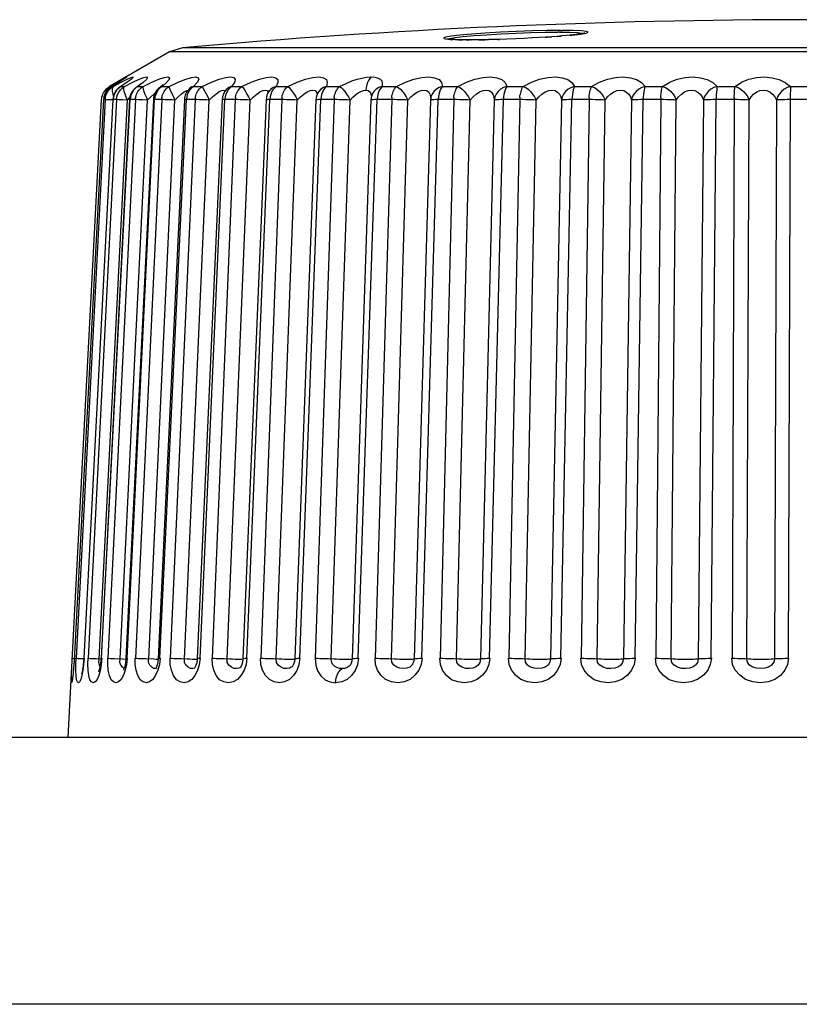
# Model space of a CAD drawing. Header units: millimetres. Extents: x 1158 to 2229, y -395 to 862.
# Tile 49 of 52: x 1776 to 1784, y 851 to 862. Entities that reach past the tile are written whole.
import ezdxf

# ---------------------------------------------------------------- set-up
doc = ezdxf.new("R2010")
doc.units = ezdxf.units.MM
doc.header["$LTSCALE"] = 30.734
doc.layers.get('0').update_dxf_attribs({"linetype": 'CONTINUOUS'})

msp = doc.modelspace()

# ---------------------------------------------------------------- linework, layer by layer
for p, q in [((1780.484, 862.082), (1780.575, 862.093)), ((1780.575, 862.093), (1780.696, 862.104)), ((1780.696, 862.104), (1780.84, 862.114)), ((1781.342, 862.077), (1781.346, 862.078)), ((1781.655, 862.143), (1781.636, 862.143)), ((1781.655, 862.143), (1781.772, 862.142)), ((1781.667, 862.163), (1781.687, 862.163)), ((1781.811, 862.162), (1781.687, 862.163)), ((1781.772, 862.108), (1781.796, 862.11)), ((1777.422, 861.966), (1777.278, 861.921)), ((1791.553, 861.966), (1777.422, 861.966)), ((1780.483, 862.059), (1780.52, 862.058)), ((1780.52, 862.058), (1780.57, 862.057)), ((1780.607, 862.057), (1780.57, 862.057)), ((1780.664, 862.056), (1780.607, 862.057)), ((1780.608, 862.057), (1780.644, 862.056)), ((1780.664, 862.056), (1780.668, 862.057)), ((1780.751, 862.057), (1780.668, 862.057)), ((1780.963, 862.062), (1780.984, 862.062)), ((1777.278, 861.921), (1776.605, 861.532)), ((1791.697, 861.921), (1777.278, 861.921)), ((1776.587, 861.521), (1776.605, 861.532)), ((1776.627, 861.532), (1776.603, 861.516)), ((1776.635, 861.537), (1776.624, 861.531)), ((1776.627, 861.532), (1776.624, 861.531)), ((1776.635, 861.537), (1776.627, 861.532)), ((1776.627, 861.521), (1776.645, 861.532)), ((1776.627, 861.532), (1776.645, 861.532)), ((1776.685, 861.568), (1776.635, 861.537)), ((1776.645, 861.532), (1776.734, 861.581)), ((1776.715, 861.587), (1776.685, 861.568)), ((1776.703, 861.579), (1776.685, 861.568)), ((1776.715, 861.587), (1776.703, 861.579)), ((1776.741, 861.603), (1776.715, 861.587)), ((1776.749, 861.545), (1776.722, 861.528)), ((1776.731, 861.532), (1776.722, 861.528)), ((1776.799, 861.579), (1776.731, 861.532)), ((1776.731, 861.532), (1776.77, 861.532)), ((1776.746, 861.515), (1776.77, 861.532)), ((1776.765, 861.52), (1776.77, 861.532)), ((1776.77, 861.532), (1776.865, 861.58)), ((1776.845, 861.612), (1776.812, 861.59)), ((1776.921, 861.532), (1776.903, 861.523)), ((1776.913, 861.53), (1776.903, 861.523)), ((1776.921, 861.532), (1776.913, 861.53)), ((1776.921, 861.532), (1776.98, 861.532)), ((1776.98, 861.532), (1777.079, 861.581)), ((1777.172, 861.524), (1777.164, 861.517)), ((1777.164, 861.517), (1777.164, 861.517)), ((1777.193, 861.532), (1777.272, 861.532)), ((1777.272, 861.532), (1777.374, 861.581)), ((1777.511, 861.517), (1777.502, 861.509)), ((1777.518, 861.521), (1777.503, 861.509)), ((1777.545, 861.532), (1777.518, 861.521)), ((1777.545, 861.532), (1777.643, 861.532)), ((1777.973, 861.532), (1778.089, 861.532)), ((1778.473, 861.532), (1778.605, 861.532)), ((1779.038, 861.532), (1779.186, 861.532)), ((1779.663, 861.532), (1779.825, 861.532)), ((1780.342, 861.532), (1780.514, 861.532)), ((1781.065, 861.532), (1781.248, 861.532)), ((1781.826, 861.532), (1782.017, 861.532)), ((1782.616, 861.532), (1782.813, 861.532)), ((1783.427, 861.532), (1783.627, 861.532)), ((1784.249, 861.532), (1784.451, 861.532)), ((1776.541, 861.416), (1776.537, 861.386)), ((1776.639, 861.448), (1776.649, 861.416)), ((1776.647, 861.416), (1776.643, 861.386)), ((1776.656, 861.444), (1776.647, 861.416)), ((1776.805, 861.381), (1776.83, 861.409)), ((1776.838, 861.416), (1776.834, 861.386)), ((1776.847, 861.444), (1776.838, 861.416)), ((1777.114, 861.416), (1777.11, 861.386)), ((1777.122, 861.444), (1777.114, 861.416)), ((1777.47, 861.416), (1777.466, 861.386)), ((1777.503, 861.509), (1777.502, 861.509)), ((1777.902, 861.416), (1777.899, 861.386)), ((1777.922, 861.507), (1777.915, 861.498)), ((1777.919, 861.502), (1777.915, 861.498)), ((1778.407, 861.416), (1778.404, 861.386)), ((1778.712, 861.381), (1778.749, 861.418)), ((1778.942, 861.461), (1778.942, 861.461)), ((1778.979, 861.416), (1778.976, 861.386)), ((1779.548, 861.434), (1779.548, 861.433)), ((1779.611, 861.416), (1779.609, 861.386)), ((1784.247, 861.444), (1784.223, 855.112)), ((1776.14, 854.227), (1776.515, 861.386)), ((1776.555, 861.386), (1776.229, 855.112)), ((1776.64, 861.386), (1776.314, 855.112)), ((1776.682, 861.386), (1776.363, 855.112)), ((1776.486, 855.107), (1776.805, 861.381)), ((1776.827, 861.386), (1776.508, 855.111)), ((1776.515, 855.112), (1776.834, 861.386)), ((1776.519, 861.386), (1776.517, 861.386)), ((1776.556, 861.386), (1776.537, 861.386)), ((1776.562, 861.386), (1776.555, 861.386)), ((1776.894, 861.386), (1776.585, 855.112)), ((1776.64, 861.383), (1776.591, 861.385)), ((1776.643, 861.386), (1776.64, 861.386)), ((1776.683, 861.386), (1776.642, 861.386)), ((1776.692, 861.386), (1776.682, 861.386)), ((1776.722, 855.107), (1777.031, 861.381)), ((1776.75, 861.384), (1776.727, 861.385)), ((1776.805, 861.381), (1776.75, 861.384)), ((1777.096, 861.385), (1776.787, 855.111)), ((1776.8, 855.112), (1777.11, 861.386)), ((1776.83, 861.386), (1776.827, 861.386)), ((1776.896, 861.386), (1776.833, 861.386)), ((1777.19, 861.386), (1776.894, 855.112)), ((1776.908, 861.386), (1776.894, 861.386)), ((1777.031, 861.381), (1776.973, 861.384)), ((1777.043, 855.107), (1777.338, 861.381)), ((1777.192, 861.386), (1777.107, 861.386)), ((1777.444, 861.385), (1777.149, 855.111)), ((1777.17, 855.112), (1777.466, 861.386)), ((1777.565, 861.386), (1777.286, 855.112)), ((1777.446, 861.385), (1777.444, 861.385)), ((1777.445, 855.107), (1777.724, 861.381)), ((1777.568, 861.386), (1777.463, 861.386)), ((1777.868, 861.385), (1777.589, 855.11)), ((1777.62, 855.112), (1777.899, 861.386)), ((1778.016, 861.386), (1777.757, 855.112)), ((1777.871, 861.385), (1777.868, 861.385)), ((1778.02, 861.386), (1777.89, 861.386)), ((1777.924, 855.107), (1778.184, 861.381)), ((1778.362, 861.384), (1778.102, 855.11)), ((1778.145, 855.112), (1778.404, 861.386)), ((1778.538, 861.386), (1778.302, 855.112)), ((1778.364, 861.385), (1778.362, 861.384)), ((1778.476, 855.107), (1778.712, 861.381)), ((1778.921, 861.383), (1778.684, 855.109)), ((1778.739, 855.112), (1778.976, 861.386)), ((1779.126, 861.386), (1778.914, 855.112)), ((1778.921, 861.384), (1778.921, 861.383)), ((1779.13, 861.386), (1778.955, 861.386)), ((1779.093, 855.107), (1779.305, 861.381)), ((1779.539, 861.383), (1779.327, 855.108)), ((1779.397, 855.112), (1779.608, 861.386)), ((1779.542, 861.384), (1779.539, 861.383)), ((1779.777, 861.386), (1779.583, 861.386)), ((1779.772, 861.386), (1779.588, 855.112)), ((1779.77, 855.107), (1779.954, 861.381)), ((1780.209, 861.381), (1780.025, 855.107)), ((1780.11, 855.112), (1780.294, 861.386)), ((1780.21, 861.399), (1780.209, 861.381)), ((1780.21, 861.383), (1780.209, 861.381)), ((1780.21, 861.4), (1780.21, 861.399)), ((1780.475, 861.386), (1780.268, 861.386)), ((1780.47, 861.386), (1780.315, 855.112)), ((1780.498, 855.107), (1780.652, 861.381)), ((1780.924, 861.381), (1780.77, 855.107)), ((1780.871, 855.112), (1781.026, 861.386)), ((1781.217, 861.386), (1780.998, 861.386)), ((1781.211, 861.386), (1781.088, 855.112)), ((1781.27, 855.107), (1781.393, 861.381)), ((1781.679, 861.381), (1781.555, 855.107)), ((1781.672, 855.112), (1781.795, 861.386)), ((1781.995, 861.386), (1781.766, 861.386)), ((1781.989, 861.386), (1781.898, 855.112)), ((1782.077, 855.107), (1782.167, 861.381)), ((1782.464, 861.381), (1782.373, 855.107)), ((1782.504, 855.112), (1782.594, 861.386)), ((1782.8, 861.386), (1782.564, 861.386)), ((1782.794, 861.386), (1782.737, 855.112)), ((1782.91, 855.107), (1782.967, 861.381)), ((1783.271, 861.381), (1783.214, 855.107)), ((1783.357, 855.112), (1783.414, 861.386)), ((1783.624, 861.386), (1783.383, 861.386)), ((1783.618, 861.386), (1783.594, 855.112)), ((1783.761, 855.107), (1783.784, 861.381)), ((1784.091, 861.381), (1784.069, 855.107)), ((1784.457, 861.386), (1784.214, 861.386)), ((1776.187, 855.112), (1776.208, 855.111)), ((1776.209, 855.112), (1776.207, 855.086)), ((1776.208, 855.112), (1776.209, 855.112)), ((1776.226, 855.042), (1776.229, 855.112)), ((1776.246, 855.111), (1776.284, 855.11)), ((1776.284, 855.11), (1776.314, 855.108)), ((1776.314, 855.112), (1776.317, 855.112)), ((1776.405, 855.111), (1776.456, 855.109)), ((1776.456, 855.109), (1776.508, 855.106)), ((1776.483, 855.066), (1776.486, 855.107)), ((1776.719, 855.066), (1776.722, 855.107)), ((1776.802, 855.112), (1776.794, 855.042)), ((1777.01, 855.109), (1777.101, 855.105)), ((1777.041, 855.066), (1777.042, 855.107)), ((1777.172, 855.112), (1777.163, 855.042)), ((1777.622, 855.112), (1777.611, 855.039)), ((1778.066, 855.103), (1778.088, 855.103)), ((1778.127, 855.112), (1778.145, 855.112)), ((1778.147, 855.112), (1778.137, 855.042)), ((1778.742, 855.112), (1778.73, 855.039)), ((1779.4, 855.112), (1779.387, 855.038)), ((1780.025, 855.107), (1780.018, 855.068)), ((1780.025, 855.107), (1780.026, 855.109)), ((1780.085, 855.112), (1780.11, 855.112)), ((1780.113, 855.112), (1780.102, 855.042)), ((1776.766, 854.993), (1776.76, 854.979)), ((1776.774, 855.02), (1776.766, 854.993)), ((1777.13, 855.013), (1777.123, 854.998)), ((1777.136, 855), (1777.136, 855)), ((1777.563, 855.01), (1777.558, 855.002)), ((1777.561, 855.002), (1777.561, 855.002)), ((1777.573, 855.03), (1777.563, 855.01)), ((1778.071, 855.01), (1778.066, 855.006)), ((1778.073, 855.013), (1778.071, 855.01)), ((1778.08, 855.023), (1778.073, 855.013)), ((1778.653, 855.018), (1778.645, 855.011)), ((1779.387, 855.038), (1779.361, 854.974)), ((1779.974, 855.013), (1779.943, 855.001)), ((1780.006, 855.045), (1780.005, 855.043)), ((1780.018, 855.068), (1780.006, 855.045)), ((1780.102, 855.042), (1780.075, 854.979)), ((1776.187, 854.887), (1776.186, 854.881)), ((1776.189, 854.898), (1776.187, 854.887)), ((1776.191, 854.914), (1776.189, 854.898)), ((1776.194, 854.936), (1776.193, 854.921)), ((1776.295, 854.954), (1776.29, 854.934)), ((1776.485, 854.968), (1776.48, 854.955)), ((1717.289, 854.227), (1803.686, 854.227)), ((1803.843, 851.227), (1717.131, 851.227))]:
    msp.add_line(p, q)
for points in [[(1780.538, 862.109), (1780.439, 862.097), (1780.376, 862.086), (1780.353, 862.076), (1780.371, 862.068), (1780.405, 862.065)], [(1780.57, 862.057), (1780.537, 862.058), (1780.508, 862.058), (1780.483, 862.059), (1780.462, 862.06), (1780.443, 862.061), (1780.428, 862.062), (1780.415, 862.063), (1780.405, 862.065), (1780.397, 862.066), (1780.392, 862.066), (1780.39, 862.067), (1780.39, 862.067)], [(1780.41, 862.064), (1780.426, 862.071), (1780.484, 862.082)], [(1780.823, 862.132), (1780.668, 862.121), (1780.538, 862.109)], [(1781.501, 862.087), (1781.427, 862.082), (1781.346, 862.078), (1781.259, 862.073), (1781.165, 862.069), (1781.066, 862.065), (1780.963, 862.062), (1780.857, 862.059), (1780.751, 862.057)], [(1781.668, 862.163), (1781.517, 862.161), (1781.351, 862.157), (1781.173, 862.151), (1780.994, 862.142), (1780.823, 862.132)], [(1780.84, 862.114), (1781, 862.124), (1781.168, 862.132), (1781.335, 862.138), (1781.494, 862.142), (1781.636, 862.143)], [(1781.84, 862.116), (1781.808, 862.112), (1781.772, 862.108), (1781.73, 862.104), (1781.682, 862.1), (1781.628, 862.096), (1781.568, 862.091), (1781.501, 862.087)], [(1781.501, 862.087), (1781.513, 862.087), (1781.568, 862.091)], [(1781.628, 862.096), (1781.667, 862.099), (1781.682, 862.1)], [(1781.772, 862.142), (1781.859, 862.138), (1781.912, 862.132), (1781.921, 862.128)], [(1781.796, 862.11), (1781.894, 862.122), (1781.956, 862.133), (1781.978, 862.143), (1781.96, 862.152), (1781.903, 862.158), (1781.811, 862.162)], [(1781.931, 862.126), (1781.939, 862.131), (1781.942, 862.132), (1781.939, 862.131), (1781.932, 862.13), (1781.921, 862.128), (1781.907, 862.125), (1781.889, 862.122), (1781.867, 862.119), (1781.84, 862.116)], [(1780.415, 862.063), (1780.427, 862.062), (1780.462, 862.06)], [(1780.751, 862.057), (1780.816, 862.058), (1780.857, 862.059)], [(1776.689, 861.581), (1776.748, 861.615), (1776.783, 861.634), (1776.796, 861.64), (1776.787, 861.632), (1776.767, 861.62)], [(1776.734, 861.581), (1776.801, 861.615), (1776.845, 861.634), (1776.867, 861.64), (1776.867, 861.632), (1776.845, 861.612)], [(1776.775, 861.625), (1776.775, 861.625), (1776.772, 861.623), (1776.767, 861.62), (1776.76, 861.615), (1776.751, 861.609), (1776.741, 861.603)], [(1776.865, 861.58), (1776.938, 861.614), (1776.99, 861.634), (1777.021, 861.64), (1777.03, 861.633), (1777.017, 861.612), (1776.981, 861.579), (1776.921, 861.532)], [(1777.079, 861.581), (1777.158, 861.615), (1777.218, 861.634), (1777.257, 861.64), (1777.276, 861.632), (1777.272, 861.612), (1777.244, 861.579), (1777.193, 861.532)], [(1777.374, 861.581), (1777.459, 861.615), (1777.525, 861.634), (1777.573, 861.64), (1777.6, 861.632), (1777.605, 861.612), (1777.587, 861.579), (1777.545, 861.532)], [(1777.643, 861.532), (1777.747, 861.58), (1777.835, 861.614), (1777.908, 861.634), (1777.963, 861.64), (1777.999, 861.633), (1778.014, 861.612), (1778.005, 861.579), (1777.973, 861.532)], [(1778.089, 861.532), (1778.195, 861.581), (1778.286, 861.615), (1778.364, 861.634), (1778.427, 861.64), (1778.47, 861.632), (1778.494, 861.612), (1778.494, 861.579), (1778.473, 861.532)], [(1778.605, 861.532), (1778.711, 861.581), (1778.804, 861.615), (1778.887, 861.634), (1778.956, 861.64), (1779.007, 861.632), (1779.04, 861.612), (1779.049, 861.579), (1779.038, 861.532)], [(1779.186, 861.532), (1779.259, 861.567), (1779.325, 861.595), (1779.383, 861.614), (1779.437, 861.628), (1779.489, 861.636), (1779.54, 861.64)], [(1779.54, 861.64), (1779.525, 861.623), (1779.511, 861.602), (1779.499, 861.578), (1779.491, 861.551), (1779.485, 861.523), (1779.482, 861.493)], [(1779.54, 861.64), (1779.584, 861.636), (1779.618, 861.627), (1779.644, 861.614), (1779.66, 861.595), (1779.666, 861.567), (1779.663, 861.532)], [(1779.825, 861.532), (1779.927, 861.581), (1780.021, 861.615), (1780.11, 861.634), (1780.189, 861.64), (1780.254, 861.632), (1780.303, 861.612), (1780.332, 861.579), (1780.342, 861.532)], [(1780.514, 861.532), (1780.613, 861.581), (1780.706, 861.615), (1780.797, 861.634), (1780.88, 861.64), (1780.951, 861.632), (1781.007, 861.612), (1781.045, 861.579), (1781.065, 861.532)], [(1781.248, 861.532), (1781.342, 861.581), (1781.433, 861.615), (1781.524, 861.634), (1781.61, 861.64), (1781.686, 861.632), (1781.749, 861.612), (1781.795, 861.579), (1781.826, 861.532)], [(1782.017, 861.532), (1782.105, 861.581), (1782.193, 861.615), (1782.284, 861.634), (1782.372, 861.64), (1782.452, 861.632), (1782.522, 861.612), (1782.575, 861.579), (1782.616, 861.532)], [(1782.813, 861.532), (1782.894, 861.581), (1782.978, 861.615), (1783.068, 861.634), (1783.157, 861.64), (1783.24, 861.632), (1783.315, 861.612), (1783.377, 861.579), (1783.427, 861.532)], [(1783.627, 861.532), (1783.701, 861.581), (1783.78, 861.615), (1783.868, 861.634), (1783.957, 861.64), (1784.043, 861.632), (1784.122, 861.612), (1784.19, 861.579), (1784.249, 861.532)], [(1776.602, 861.515), (1776.581, 861.495), (1776.564, 861.471), (1776.55, 861.444), (1776.541, 861.416)], [(1776.546, 861.477), (1776.558, 861.493), (1776.571, 861.507), (1776.587, 861.521)], [(1776.605, 861.532), (1776.593, 861.52), (1776.586, 861.502), (1776.586, 861.499)], [(1776.586, 861.477), (1776.597, 861.493), (1776.611, 861.507), (1776.627, 861.521)], [(1776.645, 861.532), (1776.636, 861.52), (1776.632, 861.502), (1776.634, 861.478), (1776.639, 861.448)], [(1776.731, 861.532), (1776.707, 861.515), (1776.686, 861.495), (1776.669, 861.471), (1776.656, 861.444)], [(1776.708, 861.471), (1776.725, 861.495), (1776.746, 861.515)], [(1776.76, 861.615), (1776.756, 861.612), (1776.741, 861.603)], [(1776.812, 861.59), (1776.8, 861.581), (1776.786, 861.571), (1776.768, 861.559), (1776.749, 861.545)], [(1776.769, 861.477), (1776.765, 861.501), (1776.765, 861.52)], [(1776.82, 861.595), (1776.825, 861.6), (1776.825, 861.6), (1776.82, 861.596), (1776.812, 861.59)], [(1776.903, 861.523), (1776.897, 861.515), (1776.877, 861.495), (1776.86, 861.471), (1776.847, 861.444)], [(1776.971, 861.577), (1776.969, 861.575), (1776.961, 861.568), (1776.949, 861.558), (1776.932, 861.545), (1776.913, 861.53)], [(1776.923, 861.477), (1776.934, 861.493), (1776.947, 861.507), (1776.963, 861.521), (1776.98, 861.532)], [(1776.98, 861.532), (1776.979, 861.52), (1776.982, 861.502), (1776.99, 861.478), (1777.001, 861.448), (1777.014, 861.416), (1777.031, 861.381)], [(1777.193, 861.532), (1777.17, 861.515), (1777.15, 861.495), (1777.134, 861.471), (1777.122, 861.444)], [(1777.193, 861.532), (1777.168, 861.521), (1777.164, 861.517)], [(1777.205, 861.554), (1777.205, 861.554), (1777.199, 861.548), (1777.188, 861.537), (1777.172, 861.524)], [(1777.196, 861.43), (1777.202, 861.446), (1777.209, 861.462), (1777.218, 861.477), (1777.228, 861.493), (1777.241, 861.507), (1777.255, 861.521), (1777.272, 861.532)], [(1777.272, 861.532), (1777.275, 861.52), (1777.282, 861.502)], [(1777.545, 861.532), (1777.523, 861.515), (1777.505, 861.495), (1777.489, 861.471), (1777.477, 861.444), (1777.47, 861.416)], [(1777.524, 861.531), (1777.521, 861.528), (1777.511, 861.517)], [(1777.568, 861.386), (1777.568, 861.401), (1777.568, 861.415), (1777.571, 861.43), (1777.577, 861.446), (1777.584, 861.462), (1777.592, 861.477), (1777.602, 861.493), (1777.613, 861.507), (1777.627, 861.521), (1777.643, 861.532)], [(1777.643, 861.532), (1777.65, 861.52), (1777.66, 861.502), (1777.674, 861.478)], [(1777.973, 861.532), (1777.953, 861.515), (1777.935, 861.495), (1777.921, 861.471), (1777.91, 861.444), (1777.902, 861.416)], [(1777.973, 861.532), (1777.943, 861.521), (1777.921, 861.504)], [(1778.02, 861.386), (1778.02, 861.401), (1778.019, 861.415), (1778.021, 861.43), (1778.027, 861.446), (1778.034, 861.462), (1778.041, 861.477), (1778.05, 861.493), (1778.062, 861.507), (1778.074, 861.521), (1778.089, 861.532)], [(1778.089, 861.532), (1778.1, 861.52), (1778.114, 861.502), (1778.13, 861.478), (1778.147, 861.448), (1778.165, 861.416), (1778.184, 861.381)], [(1778.473, 861.532), (1778.441, 861.521), (1778.414, 861.502), (1778.396, 861.482)], [(1778.473, 861.532), (1778.454, 861.515), (1778.438, 861.495), (1778.424, 861.471), (1778.414, 861.444), (1778.407, 861.416)], [(1778.543, 861.386), (1778.542, 861.401), (1778.541, 861.415), (1778.543, 861.43), (1778.549, 861.446), (1778.554, 861.462), (1778.561, 861.477), (1778.57, 861.493), (1778.58, 861.507), (1778.592, 861.521), (1778.605, 861.532)], [(1778.605, 861.532), (1778.62, 861.52), (1778.637, 861.502), (1778.656, 861.478), (1778.675, 861.448), (1778.694, 861.416), (1778.713, 861.381)], [(1779.038, 861.532), (1779.005, 861.521), (1778.975, 861.502), (1778.952, 861.478), (1778.942, 861.461)], [(1779.038, 861.532), (1779.021, 861.515), (1779.007, 861.495), (1778.994, 861.471), (1778.985, 861.444), (1778.979, 861.416)], [(1779.13, 861.386), (1779.129, 861.401), (1779.127, 861.415), (1779.129, 861.43), (1779.135, 861.446), (1779.14, 861.462), (1779.146, 861.477), (1779.154, 861.493), (1779.163, 861.507), (1779.174, 861.521), (1779.186, 861.532)], [(1779.186, 861.532), (1779.204, 861.52), (1779.224, 861.502), (1779.245, 861.478), (1779.266, 861.448), (1779.286, 861.416), (1779.305, 861.381)], [(1779.663, 861.532), (1779.628, 861.521), (1779.597, 861.502), (1779.572, 861.478), (1779.554, 861.448), (1779.548, 861.434)], [(1779.663, 861.532), (1779.648, 861.515), (1779.635, 861.495), (1779.625, 861.471), (1779.616, 861.444), (1779.611, 861.416)], [(1779.777, 861.386), (1779.776, 861.401), (1779.773, 861.415), (1779.774, 861.43), (1779.78, 861.446), (1779.784, 861.462), (1779.79, 861.477), (1779.797, 861.493), (1779.805, 861.507), (1779.814, 861.521), (1779.825, 861.532)], [(1779.825, 861.532), (1779.846, 861.52), (1779.869, 861.502), (1779.892, 861.478), (1779.915, 861.448), (1779.935, 861.416), (1779.954, 861.381)], [(1780.342, 861.532), (1780.305, 861.521), (1780.273, 861.502), (1780.246, 861.478), (1780.226, 861.448), (1780.213, 861.416), (1780.21, 861.4)], [(1780.342, 861.532), (1780.328, 861.515), (1780.317, 861.495), (1780.308, 861.471), (1780.301, 861.444), (1780.297, 861.416), (1780.294, 861.386)], [(1780.475, 861.386), (1780.473, 861.401), (1780.47, 861.415), (1780.471, 861.43), (1780.476, 861.446), (1780.48, 861.462), (1780.485, 861.477), (1780.491, 861.493), (1780.497, 861.507), (1780.505, 861.521), (1780.514, 861.532)], [(1780.514, 861.532), (1780.539, 861.52), (1780.564, 861.502), (1780.59, 861.478), (1780.613, 861.448), (1780.634, 861.416), (1780.652, 861.381)], [(1781.065, 861.532), (1781.028, 861.521), (1780.995, 861.502), (1780.967, 861.478), (1780.945, 861.448), (1780.931, 861.416), (1780.924, 861.381)], [(1781.065, 861.532), (1781.054, 861.515), (1781.045, 861.495), (1781.037, 861.471), (1781.032, 861.444), (1781.028, 861.416), (1781.026, 861.386)], [(1781.217, 861.386), (1781.215, 861.401), (1781.212, 861.415), (1781.212, 861.43), (1781.217, 861.446), (1781.22, 861.462), (1781.224, 861.477), (1781.228, 861.493), (1781.234, 861.507), (1781.241, 861.521), (1781.248, 861.532)], [(1781.248, 861.532), (1781.276, 861.52), (1781.303, 861.502), (1781.33, 861.478), (1781.354, 861.448), (1781.375, 861.416), (1781.393, 861.381)], [(1781.826, 861.532), (1781.789, 861.521), (1781.755, 861.502), (1781.725, 861.478), (1781.702, 861.448), (1781.687, 861.416), (1781.679, 861.381)], [(1781.826, 861.532), (1781.817, 861.515), (1781.81, 861.495), (1781.805, 861.471), (1781.8, 861.444), (1781.797, 861.416), (1781.796, 861.386)], [(1781.998, 861.477), (1782.002, 861.493), (1782.006, 861.507), (1782.011, 861.521), (1782.017, 861.532)], [(1782.017, 861.532), (1782.047, 861.52), (1782.076, 861.502), (1782.104, 861.478), (1782.13, 861.448), (1782.15, 861.416), (1782.167, 861.381)], [(1782.616, 861.532), (1782.579, 861.521), (1782.545, 861.502), (1782.515, 861.478), (1782.491, 861.448), (1782.473, 861.416), (1782.464, 861.381)], [(1782.616, 861.532), (1782.61, 861.515), (1782.605, 861.495), (1782.601, 861.471), (1782.598, 861.444), (1782.596, 861.416), (1782.595, 861.386)], [(1782.8, 861.386), (1782.798, 861.401), (1782.794, 861.415), (1782.793, 861.43), (1782.797, 861.446), (1782.799, 861.462), (1782.8, 861.477), (1782.803, 861.493), (1782.805, 861.507), (1782.809, 861.521), (1782.813, 861.532)], [(1782.813, 861.532), (1782.845, 861.52), (1782.876, 861.502), (1782.905, 861.478), (1782.931, 861.448), (1782.951, 861.416), (1782.967, 861.381)], [(1783.427, 861.532), (1783.39, 861.521), (1783.356, 861.502), (1783.326, 861.478), (1783.301, 861.448), (1783.282, 861.416), (1783.271, 861.381)], [(1783.427, 861.532), (1783.423, 861.515), (1783.421, 861.495), (1783.418, 861.471), (1783.416, 861.444), (1783.415, 861.416), (1783.415, 861.386)], [(1783.624, 861.386), (1783.621, 861.401), (1783.617, 861.415), (1783.616, 861.43), (1783.619, 861.446), (1783.62, 861.462), (1783.621, 861.477), (1783.622, 861.493), (1783.623, 861.507), (1783.625, 861.521), (1783.627, 861.532)], [(1783.627, 861.532), (1783.661, 861.52), (1783.693, 861.502), (1783.723, 861.478), (1783.749, 861.448), (1783.769, 861.416), (1783.784, 861.381)], [(1784.249, 861.532), (1784.213, 861.521), (1784.18, 861.502), (1784.149, 861.478), (1784.124, 861.448), (1784.104, 861.416), (1784.091, 861.381)], [(1784.249, 861.532), (1784.248, 861.515), (1784.248, 861.495), (1784.247, 861.444)], [(1776.515, 861.386), (1776.517, 861.401), (1776.518, 861.408)], [(1776.518, 861.408), (1776.519, 861.415), (1776.523, 861.43), (1776.529, 861.446), (1776.537, 861.462), (1776.546, 861.477)], [(1776.556, 861.386), (1776.557, 861.401), (1776.559, 861.415), (1776.563, 861.43), (1776.569, 861.446), (1776.576, 861.462), (1776.586, 861.477)], [(1776.682, 861.386), (1776.686, 861.416), (1776.694, 861.444), (1776.708, 861.471)], [(1776.805, 861.381), (1776.79, 861.415), (1776.778, 861.447), (1776.769, 861.477)], [(1776.896, 861.386), (1776.897, 861.401), (1776.898, 861.415), (1776.901, 861.43), (1776.907, 861.446), (1776.914, 861.462), (1776.923, 861.477)], [(1777.031, 861.381), (1777.066, 861.418), (1777.1, 861.448), (1777.119, 861.464)], [(1777.192, 861.386), (1777.192, 861.401), (1777.193, 861.415), (1777.196, 861.43)], [(1777.282, 861.502), (1777.306, 861.448), (1777.32, 861.416), (1777.338, 861.381)], [(1777.338, 861.381), (1777.374, 861.418), (1777.409, 861.448), (1777.442, 861.473), (1777.47, 861.488), (1777.486, 861.492)], [(1777.674, 861.478), (1777.706, 861.416), (1777.724, 861.381)], [(1777.724, 861.381), (1777.76, 861.418), (1777.797, 861.448), (1777.831, 861.473), (1777.862, 861.488), (1777.886, 861.493), (1777.902, 861.487), (1777.903, 861.484)], [(1777.918, 861.497), (1777.922, 861.506), (1777.922, 861.507)], [(1778.184, 861.381), (1778.22, 861.418), (1778.257, 861.448), (1778.293, 861.473), (1778.326, 861.488), (1778.353, 861.493), (1778.373, 861.487), (1778.385, 861.471), (1778.385, 861.466)], [(1778.749, 861.418), (1778.786, 861.448), (1778.823, 861.473), (1778.858, 861.488), (1778.888, 861.493), (1778.912, 861.487), (1778.927, 861.471), (1778.934, 861.447)], [(1779.305, 861.381), (1779.335, 861.413), (1779.365, 861.439)], [(1779.365, 861.439), (1779.395, 861.461), (1779.425, 861.478), (1779.454, 861.488), (1779.482, 861.493)], [(1779.482, 861.493), (1779.506, 861.488), (1779.524, 861.478), (1779.535, 861.461), (1779.542, 861.439), (1779.543, 861.433)], [(1779.954, 861.381), (1779.988, 861.418), (1780.025, 861.448)], [(1780.025, 861.448), (1780.063, 861.473), (1780.101, 861.488), (1780.136, 861.493), (1780.165, 861.487), (1780.187, 861.471), (1780.201, 861.447), (1780.209, 861.417), (1780.21, 861.392)], [(1780.652, 861.381), (1780.685, 861.418), (1780.721, 861.448), (1780.759, 861.473), (1780.798, 861.488), (1780.834, 861.493), (1780.866, 861.487), (1780.891, 861.471), (1780.909, 861.447), (1780.92, 861.417), (1780.924, 861.381)], [(1781.393, 861.381), (1781.423, 861.418), (1781.458, 861.448), (1781.496, 861.473), (1781.535, 861.488), (1781.573, 861.493), (1781.607, 861.487), (1781.635, 861.471), (1781.656, 861.447), (1781.671, 861.417), (1781.679, 861.381)], [(1781.995, 861.386), (1781.993, 861.401), (1781.989, 861.415), (1781.989, 861.43), (1781.993, 861.446), (1781.998, 861.477)], [(1782.167, 861.381), (1782.196, 861.418), (1782.229, 861.448), (1782.266, 861.473), (1782.305, 861.488), (1782.344, 861.493), (1782.38, 861.487), (1782.41, 861.471), (1782.434, 861.447), (1782.452, 861.417), (1782.464, 861.381)], [(1782.967, 861.381), (1782.993, 861.418), (1783.024, 861.448), (1783.06, 861.473), (1783.099, 861.488), (1783.138, 861.493), (1783.175, 861.487), (1783.208, 861.471), (1783.235, 861.447), (1783.256, 861.417), (1783.271, 861.381)], [(1783.784, 861.381), (1783.807, 861.418), (1783.836, 861.448), (1783.87, 861.473), (1783.907, 861.488), (1783.947, 861.493), (1783.985, 861.487), (1784.02, 861.471), (1784.049, 861.447), (1784.073, 861.417), (1784.091, 861.381)], [(1776.537, 861.386), (1776.207, 855.086), (1776.203, 855.039)], [(1776.591, 861.385), (1776.575, 861.385), (1776.562, 861.386)], [(1776.727, 861.385), (1776.708, 861.385), (1776.692, 861.386)], [(1776.973, 861.384), (1776.949, 861.385), (1776.927, 861.385), (1776.908, 861.386)], [(1777.11, 861.386), (1777.1, 861.386), (1777.096, 861.385), (1777.096, 861.385)], [(1777.338, 861.381), (1777.308, 861.383), (1777.279, 861.384), (1777.252, 861.385), (1777.228, 861.385), (1777.207, 861.386), (1777.19, 861.386)], [(1777.466, 861.386), (1777.453, 861.386), (1777.446, 861.385)], [(1777.724, 861.381), (1777.693, 861.383), (1777.663, 861.384), (1777.635, 861.385), (1777.609, 861.385), (1777.585, 861.386), (1777.565, 861.386)], [(1777.89, 861.386), (1777.878, 861.386), (1777.871, 861.385)], [(1778.184, 861.381), (1778.153, 861.383), (1778.122, 861.384), (1778.093, 861.385), (1778.065, 861.385), (1778.039, 861.386), (1778.016, 861.386)], [(1778.404, 861.386), (1778.385, 861.386), (1778.372, 861.385), (1778.364, 861.385)], [(1778.713, 861.381), (1778.682, 861.383), (1778.651, 861.384), (1778.621, 861.385), (1778.592, 861.385), (1778.564, 861.386), (1778.4, 861.386)], [(1778.955, 861.386), (1778.938, 861.385), (1778.927, 861.385), (1778.921, 861.384)], [(1779.305, 861.381), (1779.275, 861.383), (1779.244, 861.384), (1779.214, 861.385), (1779.183, 861.385), (1779.154, 861.386), (1779.126, 861.386)], [(1779.583, 861.386), (1779.564, 861.385), (1779.55, 861.385), (1779.542, 861.384)], [(1779.954, 861.381), (1779.925, 861.383), (1779.894, 861.384), (1779.864, 861.385), (1779.833, 861.385), (1779.802, 861.386), (1779.772, 861.386)], [(1780.268, 861.386), (1780.246, 861.385), (1780.229, 861.385), (1780.217, 861.384), (1780.21, 861.383)], [(1780.652, 861.381), (1780.625, 861.383), (1780.595, 861.384), (1780.565, 861.385), (1780.533, 861.385), (1780.501, 861.386), (1780.47, 861.386)], [(1780.998, 861.386), (1780.974, 861.385), (1780.954, 861.385), (1780.939, 861.384), (1780.929, 861.383), (1780.924, 861.381)], [(1781.393, 861.381), (1781.367, 861.383), (1781.338, 861.384), (1781.308, 861.385), (1781.277, 861.385), (1781.244, 861.386), (1781.211, 861.386)], [(1781.766, 861.386), (1781.74, 861.385), (1781.717, 861.385), (1781.699, 861.384), (1781.686, 861.383), (1781.679, 861.381)], [(1782.168, 861.381), (1782.143, 861.383), (1782.116, 861.384), (1782.087, 861.385), (1782.056, 861.385), (1782.023, 861.386), (1781.989, 861.386)], [(1782.564, 861.386), (1782.536, 861.385), (1782.511, 861.385), (1782.491, 861.384), (1782.475, 861.383), (1782.464, 861.381)], [(1782.967, 861.381), (1782.945, 861.383), (1782.92, 861.384), (1782.892, 861.385), (1782.861, 861.385), (1782.828, 861.386), (1782.794, 861.386)], [(1783.383, 861.386), (1783.353, 861.385), (1783.327, 861.385), (1783.304, 861.384), (1783.285, 861.383), (1783.271, 861.381)], [(1783.784, 861.381), (1783.764, 861.383), (1783.741, 861.384), (1783.714, 861.385), (1783.685, 861.385), (1783.652, 861.386), (1783.618, 861.386)], [(1784.214, 861.386), (1784.183, 861.385), (1784.155, 861.385), (1784.13, 861.384), (1784.108, 861.383), (1784.091, 861.381)], [(1776.229, 855.112), (1776.235, 855.112), (1776.246, 855.111)], [(1776.318, 855.112), (1776.312, 855.042), (1776.304, 854.979), (1776.292, 854.921)], [(1776.314, 855.112), (1776.312, 855.082), (1776.307, 855.029)], [(1776.371, 854.919), (1776.363, 854.978), (1776.36, 855.041), (1776.362, 855.112)], [(1776.363, 855.112), (1776.372, 855.112), (1776.386, 855.111), (1776.405, 855.111)], [(1776.516, 855.112), (1776.509, 855.039), (1776.497, 854.976), (1776.482, 854.919)], [(1776.508, 855.111), (1776.506, 855.083), (1776.5, 855.034)], [(1776.508, 855.111), (1776.509, 855.112), (1776.515, 855.112)], [(1776.759, 854.921), (1776.734, 854.875), (1776.705, 854.848), (1776.676, 854.838), (1776.648, 854.846), (1776.622, 854.871), (1776.603, 854.918), (1776.59, 854.978), (1776.584, 855.042), (1776.584, 855.112)], [(1776.585, 855.112), (1776.597, 855.112), (1776.614, 855.111), (1776.636, 855.111), (1776.661, 855.11)], [(1776.661, 855.11), (1776.751, 855.106), (1776.787, 855.104)], [(1776.787, 855.111), (1776.786, 855.1), (1776.782, 855.057), (1776.774, 855.02)], [(1776.787, 855.111), (1776.787, 855.111), (1776.791, 855.112), (1776.8, 855.112)], [(1777.121, 854.921), (1777.09, 854.875), (1777.054, 854.848), (1777.017, 854.838), (1776.98, 854.846), (1776.947, 854.871), (1776.921, 854.918), (1776.903, 854.978), (1776.893, 855.042), (1776.892, 855.112)], [(1776.894, 855.112), (1776.909, 855.112), (1776.929, 855.111), (1776.952, 855.111), (1776.98, 855.11), (1777.01, 855.109)], [(1777.101, 855.105), (1777.128, 855.104), (1777.148, 855.103)], [(1777.149, 855.111), (1777.145, 855.072), (1777.138, 855.039), (1777.13, 855.013)], [(1777.149, 855.111), (1777.15, 855.111), (1777.158, 855.112), (1777.17, 855.112)], [(1777.563, 854.919), (1777.527, 854.875), (1777.486, 854.848), (1777.442, 854.837), (1777.396, 854.846), (1777.355, 854.872), (1777.322, 854.919), (1777.298, 854.978), (1777.286, 855.041), (1777.284, 855.112)], [(1777.286, 855.112), (1777.304, 855.112), (1777.326, 855.111), (1777.352, 855.111), (1777.381, 855.11), (1777.412, 855.109)], [(1777.412, 855.109), (1777.475, 855.106), (1777.505, 855.105), (1777.533, 855.104), (1777.559, 855.103), (1777.581, 855.103), (1777.589, 855.103)], [(1777.461, 855.034), (1777.444, 855.066), (1777.445, 855.107)], [(1777.589, 855.11), (1777.588, 855.096), (1777.582, 855.06), (1777.573, 855.03)], [(1777.589, 855.11), (1777.589, 855.111), (1777.594, 855.111), (1777.604, 855.112), (1777.62, 855.112)], [(1778.082, 854.921), (1778.04, 854.875), (1777.991, 854.848), (1777.939, 854.838), (1777.887, 854.846), (1777.84, 854.871), (1777.802, 854.918), (1777.773, 854.978), (1777.758, 855.042), (1777.755, 855.112)], [(1777.757, 855.112), (1777.777, 855.112), (1777.802, 855.111), (1777.829, 855.111), (1777.86, 855.11), (1777.892, 855.109)], [(1777.892, 855.109), (1777.955, 855.106), (1777.985, 855.105), (1778.014, 855.104), (1778.042, 855.103), (1778.066, 855.103)], [(1778.001, 854.999), (1777.973, 855.011), (1777.943, 855.034), (1777.925, 855.066), (1777.924, 855.107)], [(1778.102, 855.11), (1778.102, 855.102), (1778.097, 855.07), (1778.089, 855.043), (1778.08, 855.023)], [(1778.102, 855.11), (1778.105, 855.111), (1778.113, 855.111), (1778.127, 855.112)], [(1778.67, 854.919), (1778.624, 854.875), (1778.57, 854.848), (1778.513, 854.837), (1778.453, 854.846), (1778.398, 854.873), (1778.353, 854.92), (1778.321, 854.979), (1778.303, 855.042), (1778.299, 855.112)], [(1778.302, 855.112), (1778.324, 855.112), (1778.351, 855.111), (1778.38, 855.111), (1778.411, 855.11), (1778.444, 855.109)], [(1778.444, 855.109), (1778.506, 855.106), (1778.537, 855.105), (1778.567, 855.104), (1778.595, 855.103), (1778.622, 855.103), (1778.646, 855.103)], [(1778.644, 855.011), (1778.623, 855.001), (1778.595, 854.997), (1778.561, 854.999), (1778.53, 855.011), (1778.498, 855.034), (1778.477, 855.066), (1778.476, 855.107)], [(1778.646, 855.103), (1778.665, 855.103), (1778.68, 855.103), (1778.684, 855.103)], [(1778.684, 855.109), (1778.684, 855.104), (1778.68, 855.076), (1778.672, 855.052), (1778.663, 855.032), (1778.653, 855.018)], [(1778.684, 855.109), (1778.685, 855.11), (1778.691, 855.111), (1778.702, 855.111), (1778.718, 855.112), (1778.739, 855.112)], [(1778.911, 855.112), (1778.919, 855.036), (1778.94, 854.971), (1778.976, 854.915), (1779.023, 854.872), (1779.078, 854.846), (1779.142, 854.837)], [(1778.914, 855.112), (1778.939, 855.112), (1778.967, 855.111), (1778.997, 855.111), (1779.029, 855.11), (1779.062, 855.109)], [(1779.062, 855.109), (1779.123, 855.106), (1779.153, 855.105), (1779.184, 855.104), (1779.213, 855.103), (1779.241, 855.103), (1779.267, 855.103)], [(1779.217, 854.997), (1779.185, 854.999), (1779.155, 855.007), (1779.129, 855.023), (1779.108, 855.047), (1779.095, 855.075), (1779.093, 855.107)], [(1779.267, 855.103), (1779.289, 855.103), (1779.306, 855.103), (1779.32, 855.104), (1779.327, 855.105)], [(1779.327, 855.108), (1779.326, 855.091), (1779.319, 855.064), (1779.308, 855.04)], [(1779.327, 855.108), (1779.327, 855.109), (1779.331, 855.11), (1779.34, 855.111), (1779.354, 855.111), (1779.373, 855.112), (1779.397, 855.112)], [(1780.075, 854.979), (1780.033, 854.921), (1779.978, 854.875), (1779.913, 854.848), (1779.843, 854.838), (1779.77, 854.847), (1779.704, 854.874), (1779.651, 854.921), (1779.613, 854.98), (1779.591, 855.043), (1779.585, 855.112)], [(1779.588, 855.112), (1779.614, 855.112), (1779.644, 855.111), (1779.675, 855.111), (1779.707, 855.11), (1779.739, 855.109)], [(1779.739, 855.109), (1779.798, 855.106), (1779.828, 855.105), (1779.859, 855.104), (1779.889, 855.103), (1779.919, 855.103), (1779.946, 855.103)], [(1779.943, 855.001), (1779.906, 854.997), (1779.864, 855), (1779.828, 855.012), (1779.795, 855.035), (1779.773, 855.067), (1779.77, 855.107)], [(1779.946, 855.103), (1779.97, 855.103), (1779.99, 855.103), (1780.006, 855.104), (1780.018, 855.105)], [(1780.018, 855.105), (1780.033, 855.11), (1780.046, 855.111), (1780.063, 855.111), (1780.085, 855.112)], [(1780.875, 855.112), (1780.863, 855.042), (1780.835, 854.979), (1780.79, 854.921), (1780.732, 854.875), (1780.663, 854.848), (1780.589, 854.838), (1780.515, 854.846), (1780.445, 854.871), (1780.388, 854.918), (1780.344, 854.978), (1780.319, 855.042), (1780.312, 855.112)], [(1780.315, 855.112), (1780.343, 855.112), (1780.373, 855.111), (1780.405, 855.111), (1780.437, 855.11), (1780.468, 855.109)], [(1780.468, 855.109), (1780.525, 855.106), (1780.554, 855.105), (1780.585, 855.104), (1780.616, 855.103), (1780.646, 855.103), (1780.675, 855.103)], [(1780.77, 855.107), (1780.762, 855.066), (1780.742, 855.035), (1780.714, 855.013), (1780.683, 855.001), (1780.644, 854.997), (1780.603, 854.999), (1780.564, 855.011), (1780.526, 855.034), (1780.502, 855.066), (1780.498, 855.107)], [(1780.675, 855.103), (1780.7, 855.103), (1780.723, 855.103), (1780.741, 855.104), (1780.756, 855.105), (1780.766, 855.106)], [(1780.766, 855.106), (1780.775, 855.109), (1780.785, 855.11), (1780.8, 855.111), (1780.82, 855.111), (1780.844, 855.112), (1780.871, 855.112)], [(1781.676, 855.112), (1781.663, 855.041), (1781.634, 854.978), (1781.588, 854.92), (1781.528, 854.875), (1781.456, 854.847), (1781.379, 854.837), (1781.298, 854.847), (1781.223, 854.874), (1781.162, 854.922), (1781.118, 854.981), (1781.092, 855.043), (1781.085, 855.112)], [(1781.088, 855.112), (1781.117, 855.112), (1781.148, 855.111), (1781.18, 855.111), (1781.212, 855.11), (1781.242, 855.109)], [(1781.242, 855.109), (1781.295, 855.106), (1781.324, 855.105), (1781.354, 855.104), (1781.384, 855.103), (1781.415, 855.103), (1781.445, 855.103)], [(1781.555, 855.107), (1781.547, 855.067), (1781.527, 855.035), (1781.495, 855.012), (1781.459, 855), (1781.416, 854.997), (1781.371, 855), (1781.332, 855.013), (1781.297, 855.036), (1781.274, 855.067), (1781.27, 855.107)], [(1781.445, 855.103), (1781.472, 855.103), (1781.497, 855.103), (1781.518, 855.104), (1781.535, 855.105), (1781.548, 855.106)], [(1781.548, 855.106), (1781.563, 855.109), (1781.576, 855.11), (1781.595, 855.111), (1781.617, 855.111), (1781.643, 855.112), (1781.672, 855.112)], [(1782.507, 855.112), (1782.496, 855.042), (1782.466, 854.979), (1782.418, 854.921), (1782.356, 854.875), (1782.282, 854.848), (1782.202, 854.838), (1782.12, 854.846), (1782.044, 854.871), (1781.98, 854.918), (1781.932, 854.978), (1781.904, 855.042), (1781.895, 855.112)], [(1781.898, 855.112), (1781.928, 855.112), (1781.96, 855.111), (1781.991, 855.111), (1782.022, 855.11), (1782.051, 855.109)], [(1782.051, 855.109), (1782.101, 855.106), (1782.128, 855.105), (1782.157, 855.104), (1782.187, 855.103), (1782.218, 855.103), (1782.249, 855.103)], [(1782.373, 855.107), (1782.365, 855.066), (1782.343, 855.035), (1782.312, 855.013), (1782.276, 855.001), (1782.234, 854.997), (1782.189, 854.999), (1782.147, 855.011), (1782.108, 855.034), (1782.082, 855.066), (1782.077, 855.107)], [(1782.249, 855.103), (1782.277, 855.103), (1782.303, 855.103), (1782.327, 855.104), (1782.347, 855.105), (1782.362, 855.106)], [(1782.362, 855.106), (1782.384, 855.109), (1782.4, 855.11), (1782.421, 855.111), (1782.446, 855.111), (1782.474, 855.112), (1782.504, 855.112)], [(1783.361, 855.112), (1783.349, 855.042), (1783.32, 854.979), (1783.271, 854.921), (1783.207, 854.875), (1783.132, 854.848), (1783.05, 854.838), (1782.966, 854.846), (1782.888, 854.871), (1782.822, 854.918), (1782.772, 854.978), (1782.743, 855.042), (1782.733, 855.112)], [(1782.737, 855.112), (1782.768, 855.112), (1782.799, 855.111), (1782.83, 855.111), (1782.86, 855.11), (1782.887, 855.109)], [(1782.887, 855.109), (1782.932, 855.106), (1782.957, 855.105), (1782.985, 855.104), (1783.015, 855.103), (1783.046, 855.103), (1783.077, 855.103)], [(1783.214, 855.107), (1783.206, 855.066), (1783.183, 855.035), (1783.151, 855.013), (1783.114, 855.001), (1783.07, 854.997), (1783.025, 854.999), (1782.982, 855.011), (1782.942, 855.034), (1782.916, 855.066), (1782.91, 855.107)], [(1783.077, 855.103), (1783.106, 855.103), (1783.134, 855.103), (1783.159, 855.104), (1783.182, 855.105), (1783.2, 855.106)], [(1783.2, 855.106), (1783.228, 855.109), (1783.247, 855.11), (1783.27, 855.111), (1783.297, 855.111), (1783.326, 855.112), (1783.357, 855.112)], [(1784.227, 855.112), (1784.215, 855.041), (1784.185, 854.978), (1784.136, 854.92), (1784.073, 854.875), (1783.997, 854.847), (1783.914, 854.837), (1783.827, 854.847), (1783.745, 854.874), (1783.679, 854.921), (1783.629, 854.98), (1783.6, 855.043), (1783.591, 855.112)], [(1783.594, 855.112), (1783.625, 855.112), (1783.657, 855.111), (1783.687, 855.111), (1783.715, 855.11), (1783.74, 855.109)], [(1783.74, 855.109), (1783.781, 855.106), (1783.804, 855.105), (1783.83, 855.104), (1783.859, 855.103), (1783.889, 855.103), (1783.921, 855.103)], [(1784.069, 855.107), (1784.061, 855.067), (1784.038, 855.035), (1784.003, 855.012), (1783.962, 855), (1783.915, 854.997), (1783.868, 855), (1783.827, 855.013), (1783.791, 855.036), (1783.767, 855.067), (1783.761, 855.107)], [(1783.921, 855.103), (1783.951, 855.103), (1783.98, 855.103), (1784.007, 855.104), (1784.031, 855.105), (1784.052, 855.106)], [(1784.052, 855.106), (1784.085, 855.109), (1784.107, 855.11), (1784.132, 855.111), (1784.161, 855.111), (1784.191, 855.112), (1784.223, 855.112)], [(1776.203, 855.039), (1776.2, 854.999), (1776.197, 854.964), (1776.194, 854.936), (1776.191, 854.914)], [(1776.2, 854.999), (1776.199, 854.979), (1776.197, 854.964)], [(1776.292, 854.921), (1776.28, 854.875), (1776.267, 854.848), (1776.254, 854.838), (1776.243, 854.846), (1776.234, 854.871), (1776.229, 854.918), (1776.226, 854.978), (1776.226, 855.042)], [(1776.307, 855.029), (1776.301, 854.986), (1776.295, 854.954)], [(1776.498, 855.025), (1776.492, 855.034), (1776.483, 855.066)], [(1776.5, 855.034), (1776.492, 854.995), (1776.485, 854.968)], [(1776.768, 854.999), (1776.751, 855.011), (1776.732, 855.034), (1776.719, 855.066)], [(1776.794, 855.042), (1776.78, 854.979), (1776.759, 854.921)], [(1777.136, 855), (1777.122, 854.997), (1777.099, 854.999), (1777.079, 855.011), (1777.056, 855.034), (1777.041, 855.066)], [(1777.163, 855.042), (1777.147, 854.979), (1777.121, 854.921)], [(1777.561, 855.002), (1777.559, 855.001), (1777.538, 854.997), (1777.511, 854.999), (1777.487, 855.011), (1777.461, 855.034)], [(1777.611, 855.039), (1777.592, 854.976), (1777.563, 854.919)], [(1778.066, 855.005), (1778.056, 855.001), (1778.031, 854.997), (1778.001, 854.999)], [(1778.137, 855.042), (1778.116, 854.979), (1778.082, 854.921)], [(1778.73, 855.039), (1778.706, 854.976), (1778.67, 854.919)], [(1779.142, 854.837), (1779.146, 854.871), (1779.153, 854.904), (1779.164, 854.934), (1779.179, 854.96), (1779.197, 854.981), (1779.217, 854.997)], [(1779.293, 855.022), (1779.271, 855.007), (1779.247, 854.999), (1779.217, 854.997)], [(1779.308, 855.04), (1779.295, 855.023), (1779.293, 855.022)], [(1780.005, 855.043), (1780, 855.037), (1779.974, 855.013)], [(1776.193, 854.921), (1776.187, 854.875), (1776.181, 854.848), (1776.177, 854.838), (1776.175, 854.846), (1776.175, 854.871), (1776.177, 854.918)], [(1776.482, 854.919), (1776.463, 854.875), (1776.443, 854.848), (1776.422, 854.837), (1776.402, 854.846), (1776.384, 854.872), (1776.371, 854.919)], [(1779.361, 854.974), (1779.321, 854.918), (1779.27, 854.874), (1779.211, 854.848), (1779.142, 854.837)]]:
    msp.add_lwpolyline(points)
for centre, radius, start, end in [((1784.487, 783.301), 78.982, 84.86736, 95.13264), ((1776.717, 861.377), 0.18, 121.0858, 176.9997), ((1776.82, 861.377), 0.18, 122.997, 177.0272), ((1777.007, 861.377), 0.18, 125.45, 177.0872), ((1777.276, 861.377), 0.18, 128.5788, 177.179), ((1777.624, 861.377), 0.18, 132.5618, 177.3018), ((1778.048, 861.377), 0.18, 137.6258, 177.4541), ((1778.541, 861.377), 0.18, 144.0347, 177.6342), ((1779.101, 861.377), 0.18, 152.0343, 177.8404), ((1779.719, 861.377), 0.18, 161.7152, 178.0702)]:
    msp.add_arc(centre, radius, start, end)

doc.saveas('drawing.dxf')
